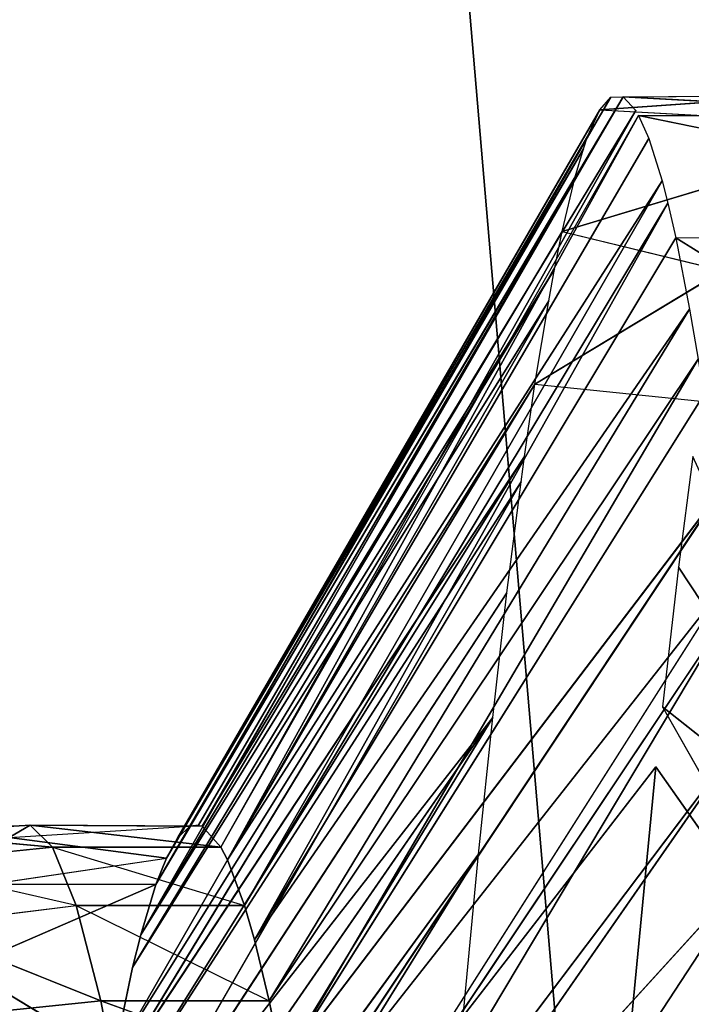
# Model space of a CAD drawing. Extents: x 143 to 263, y -61 to 82.
# Tile 214 of 256: x 157.644 to 157.993, y 73.711 to 74.222. Entities that reach past the tile are written whole.
import ezdxf

# ---------------------------------------------------------------- set-up
doc = ezdxf.new("R2010")
doc.units = 0
doc.header["$LTSCALE"] = 25.4
doc.layers.get('0').update_dxf_attribs({"color": 13, "linetype": 'CONTINUOUS'})

# ---------------------------------------------------------------- blocks, each defined once
blk = doc.blocks.new('ICE-BALL-8126_STL')
at = {"color": 41}
for p, q in [((8.46073, -45.76759, 94.07839), (8.2951, -45.87696, 93.98644)), ((8.46073, -45.76759, 94.07839), (8.2951, -45.87696, 93.98644)), ((8.36773, -45.88537, 93.86605), (8.46073, -45.76759, 94.07839)), ((8.36773, -45.88537, 93.86605), (8.46073, -45.76759, 94.07839)), ((8.12409, -45.87844, 95.46532), (8.18575, -45.77953, 95.64776)), ((8.36773, -45.88537, 93.86605), (8.55443, -45.77933, 93.92798)), ((8.39888, -45.8887, 93.81984), (8.55443, -45.77933, 93.92798)), ((8.12409, -45.87844, 95.46532), (8.12335, -45.7911, 95.46269)), ((8.06055, -45.89776, 95.13544), (8.08009, -45.80233, 95.27415)), ((8.0509, -45.90567, 94.99214), (8.05594, -45.81308, 95.08504)), ((8.06055, -45.89776, 95.13544), (8.06055, -45.81026, 95.13544)), ((8.0509, -45.90567, 94.99214), (8.05031, -45.82321, 94.89808)), ((8.05764, -45.91793, 94.76041), (8.05103, -45.82472, 94.86946)), ((8.05764, -45.91793, 94.76041), (8.06232, -45.8329, 94.71409)), ((8.77732, -46.05056, 95.91955), (8.44813, -45.83507, 96.11367)), ((8.44813, -45.83507, 96.11367), (8.69597, -46.06059, 95.80921)), ((8.44813, -45.83507, 96.11367), (8.69597, -46.06059, 95.80921)), ((8.77732, -46.05056, 95.91955), (8.44813, -45.83507, 96.11367)), ((8.12091, -45.93746, 94.41182), (8.09236, -45.84317, 94.52865)), ((8.38149, -45.84184, 96.02054), (8.69597, -46.06059, 95.80921)), ((8.38149, -45.84184, 96.02054), (8.69597, -46.06059, 95.80921)), ((8.38149, -45.84184, 96.02054), (8.67502, -46.06342, 95.7772)), ((8.38149, -45.84184, 96.02054), (8.67502, -46.06342, 95.7772)), ((8.31619, -45.84917, 95.91642), (8.67502, -46.06342, 95.7772)), ((8.31619, -45.84917, 95.91642), (8.67502, -46.06342, 95.7772)), ((8.31619, -45.84917, 95.91642), (8.64336, -46.06792, 95.72533)), ((8.12091, -45.93746, 94.41182), (8.14116, -45.85403, 94.34368)), ((8.2001, -45.95152, 94.18268), (8.14116, -45.85403, 94.34368)), ((8.30179, -45.85089, 95.89134), (8.64336, -46.06792, 95.72533)), ((8.30179, -45.85089, 95.89134), (8.58878, -46.0765, 95.62346)), ((8.30179, -45.85089, 95.89134), (8.58878, -46.0765, 95.62346)), ((8.25747, -45.85653, 95.80818), (8.58878, -46.0765, 95.62346)), ((8.25747, -45.85653, 95.80818), (8.58878, -46.0765, 95.62346)), ((8.25747, -45.85653, 95.80818), (8.55434, -46.08264, 95.5481)), ((8.25747, -45.85653, 95.80818), (8.55434, -46.08264, 95.5481)), ((8.2001, -45.95152, 94.18268), (8.20886, -45.86535, 94.16199)), ((8.20571, -45.86389, 95.69646), (8.55434, -46.08264, 95.5481)), ((8.20571, -45.86389, 95.69646), (8.55434, -46.08264, 95.5481)), ((8.16118, -45.87121, 95.58194), (8.1871, -45.86681, 95.65118)), ((8.55434, -46.08264, 95.5481), (8.1871, -45.86681, 95.65118)), ((8.1871, -45.86681, 95.65118), (8.52035, -46.08954, 95.46114)), ((8.1871, -45.86681, 95.65118), (8.52035, -46.08954, 95.46114)), ((8.55434, -46.08264, 95.5481), (8.1871, -45.86681, 95.65118)), ((8.23766, -45.86948, 94.09824), (8.2951, -45.87696, 93.98644)), ((8.12409, -45.87844, 95.46532), (8.16118, -45.87121, 95.58194)), ((8.16118, -45.87121, 95.58194), (8.52035, -46.08954, 95.46114)), ((8.16118, -45.87121, 95.58194), (8.52035, -46.08954, 95.46114)), ((8.16118, -45.87121, 95.58194), (8.48858, -46.09719, 95.36188)), ((8.16118, -45.87121, 95.58194), (8.48858, -46.09719, 95.36188)), ((8.10619, -45.88253, 95.39764), (8.12409, -45.87844, 95.46532)), ((8.12409, -45.87844, 95.46532), (8.48858, -46.09719, 95.36188)), ((8.12409, -45.87844, 95.46532), (8.48858, -46.09719, 95.36188)), ((8.2951, -45.87696, 93.98644), (8.36773, -45.88537, 93.86605)), ((8.07256, -45.89246, 95.22866), (8.09454, -45.88553, 95.34732)), ((8.09454, -45.88553, 95.34732), (8.10619, -45.88253, 95.39764)), ((8.09454, -45.88553, 95.34732), (8.4708, -46.10232, 95.2934)), ((8.09454, -45.88553, 95.34732), (8.4708, -46.10232, 95.2934)), ((8.09454, -45.88553, 95.34732), (8.44706, -46.11121, 95.1712)), ((8.09454, -45.88553, 95.34732), (8.44706, -46.11121, 95.1712)), ((8.48858, -46.09719, 95.36188), (8.10619, -45.88253, 95.39764)), ((8.10619, -45.88253, 95.39764), (8.4708, -46.10232, 95.2934)), ((8.10619, -45.88253, 95.39764), (8.4708, -46.10232, 95.2934)), ((8.48858, -46.09719, 95.36188), (8.10619, -45.88253, 95.39764)), ((8.39888, -45.8887, 93.81984), (8.5282, -45.90125, 93.65372)), ((8.5282, -45.98875, 93.65372), (8.39888, -45.8887, 93.81984)), ((8.39888, -45.8887, 93.81984), (8.5282, -45.90125, 93.65372)), ((8.06055, -45.89776, 95.13544), (8.07256, -45.89246, 95.22866)), ((8.07256, -45.89246, 95.22866), (8.44706, -46.11121, 95.1712)), ((8.07256, -45.89246, 95.22866), (8.44706, -46.11121, 95.1712)), ((8.0509, -45.90567, 94.99214), (8.05806, -45.89919, 95.11005)), ((8.42961, -46.12442, 94.98063), (8.05806, -45.89919, 95.11005)), ((8.42961, -46.12442, 94.98063), (8.05806, -45.89919, 95.11005)), ((8.44048, -46.1146, 95.12344), (8.05806, -45.89919, 95.11005)), ((8.44048, -46.1146, 95.12344), (8.06055, -45.89776, 95.13544)), ((8.44706, -46.11121, 95.1712), (8.06055, -45.89776, 95.13544)), ((8.44706, -46.11121, 95.1712), (8.06055, -45.89776, 95.13544)), ((8.05103, -45.91222, 94.86947), (8.0509, -45.90567, 94.99214)), ((8.42957, -46.13065, 94.88673), (8.0509, -45.90567, 94.99214)), ((8.42957, -46.13065, 94.88673), (8.0509, -45.90567, 94.99214)), ((8.42903, -46.12618, 94.95445), (8.0509, -45.90567, 94.99214)), ((8.42961, -46.12442, 94.98063), (8.0509, -45.90567, 94.99214)), ((8.05103, -45.91222, 94.86947), (8.42957, -46.13065, 94.88673)), ((8.05103, -45.91222, 94.86947), (8.42957, -46.13065, 94.88673)), ((8.05103, -45.91222, 94.86947), (8.43551, -46.13702, 94.78876)), ((8.05103, -45.91222, 94.86947), (8.43551, -46.13702, 94.78876)), ((8.05764, -45.91793, 94.76041), (8.05103, -45.91222, 94.86947)), ((8.05764, -45.91793, 94.76041), (8.43551, -46.13702, 94.78876)), ((8.05764, -45.91793, 94.76041), (8.43551, -46.13702, 94.78876)), ((8.05764, -45.91793, 94.76041), (8.44617, -46.14294, 94.70052)), ((8.05764, -45.91793, 94.76041), (8.44617, -46.14294, 94.70052)), ((8.07145, -45.92419, 94.64447), (8.05764, -45.91793, 94.76041)), ((8.07145, -45.92419, 94.64447), (8.44617, -46.14294, 94.70052)), ((8.07145, -45.92419, 94.64447), (8.44617, -46.14294, 94.70052)), ((8.07782, -45.92639, 94.60467), (8.07145, -45.92419, 94.64447)), ((8.44617, -46.14294, 94.70052), (8.07782, -45.92639, 94.60467)), ((8.07782, -45.92639, 94.60467), (8.45989, -46.14835, 94.62232)), ((8.07782, -45.92639, 94.60467), (8.45989, -46.14835, 94.62232)), ((8.09249, -45.93071, 94.52806), (8.07782, -45.92639, 94.60467)), ((8.44617, -46.14294, 94.70052), (8.07782, -45.92639, 94.60467)), ((8.09249, -45.93071, 94.52806), (8.45989, -46.14835, 94.62232)), ((8.09249, -45.93071, 94.52806), (8.45989, -46.14835, 94.62232)), ((8.09249, -45.93071, 94.52806), (8.48602, -46.15621, 94.51307)), ((8.09249, -45.93071, 94.52806), (8.48602, -46.15621, 94.51307)), ((8.12091, -45.93746, 94.41182), (8.09249, -45.93071, 94.52806)), ((8.12091, -45.93746, 94.41182), (8.48602, -46.15621, 94.51307)), ((8.12091, -45.93746, 94.41182), (8.48602, -46.15621, 94.51307)), ((8.14042, -45.94139, 94.34599), (8.12091, -45.93746, 94.41182)), ((8.48602, -46.15621, 94.51307), (8.14042, -45.94139, 94.34599)), ((8.14042, -45.94139, 94.34599), (8.50299, -46.16044, 94.45609)), ((8.14042, -45.94139, 94.34599), (8.50299, -46.16044, 94.45609)), ((8.15679, -45.94441, 94.29646), (8.14042, -45.94139, 94.34599)), ((8.48602, -46.15621, 94.51307), (8.14042, -45.94139, 94.34599)), ((8.15679, -45.94441, 94.29646), (8.50299, -46.16044, 94.45609)), ((8.15679, -45.94441, 94.29646), (8.50299, -46.16044, 94.45609)), ((8.15679, -45.94441, 94.29646), (8.54982, -46.17027, 94.32845)), ((8.15679, -45.94441, 94.29646), (8.54982, -46.17027, 94.32845)), ((8.2001, -45.95152, 94.18268), (8.15679, -45.94441, 94.29646)), ((8.2001, -45.95152, 94.18268), (8.54982, -46.17027, 94.32845)), ((8.2001, -45.95152, 94.18268), (8.54982, -46.17027, 94.32845)), ((8.2001, -45.95152, 94.18268), (8.56503, -46.17308, 94.29317)), ((8.2001, -45.95152, 94.18268), (8.56503, -46.17308, 94.29317)), ((8.23766, -45.95698, 94.09824), (8.2001, -45.95152, 94.18268)), ((8.23766, -45.95698, 94.09824), (8.56503, -46.17308, 94.29317)), ((8.23766, -45.95698, 94.09824), (8.56503, -46.17308, 94.29317)), ((8.23766, -45.95698, 94.09824), (8.59062, -46.17752, 94.23862)), ((8.23766, -45.95698, 94.09824), (8.59062, -46.17752, 94.23862)), ((8.25073, -45.95877, 94.07119), (8.23766, -45.95698, 94.09824)), ((8.25073, -45.95877, 94.07119), (8.59062, -46.17752, 94.23862)), ((8.25073, -45.95877, 94.07119), (8.59062, -46.17752, 94.23862)), ((8.25073, -45.95877, 94.07119), (8.64553, -46.18608, 94.13679)), ((8.25073, -45.95877, 94.07119), (8.64553, -46.18608, 94.13679)), ((8.3085, -45.96609, 93.96269), (8.25073, -45.95877, 94.07119)), ((8.3085, -45.96609, 93.96269), (8.64553, -46.18608, 94.13679)), ((8.3085, -45.96609, 93.96269), (8.64553, -46.18608, 94.13679)), ((8.37311, -45.97345, 93.85786), (8.3085, -45.96609, 93.96269)), ((8.64553, -46.18608, 94.13679), (8.37311, -45.97345, 93.85786)), ((8.37311, -45.97345, 93.85786), (8.68922, -46.1922, 94.06674)), ((8.37311, -45.97345, 93.85786), (8.68922, -46.1922, 94.06674)), ((8.37311, -45.97345, 93.85786), (8.74329, -46.19917, 93.99001)), ((8.37311, -45.97345, 93.85786), (8.74329, -46.19917, 93.99001)), ((8.4442, -45.98082, 93.75733), (8.37311, -45.97345, 93.85786)), ((8.64553, -46.18608, 94.13679), (8.37311, -45.97345, 93.85786)), ((8.4442, -45.98082, 93.75733), (8.74329, -46.19917, 93.99001)), ((8.4442, -45.98082, 93.75733), (8.74329, -46.19917, 93.99001)), ((8.4442, -45.98082, 93.75733), (8.80863, -46.20688, 93.90869)), ((8.4442, -45.98082, 93.75733), (8.80863, -46.20688, 93.90869)), ((8.5282, -45.98875, 93.65372), (8.4442, -45.98082, 93.75733)), ((8.52035, -46.08954, 95.46114), (8.55434, -46.08264, 95.5481)), ((8.55434, -46.08264, 95.5481), (8.52035, -46.17704, 95.46114)), ((8.4708, -46.18982, 95.2934), (8.52035, -46.08954, 95.46114)), ((8.48858, -46.09719, 95.36188), (8.52035, -46.08954, 95.46114)), ((8.52035, -46.17704, 95.46114), (8.52035, -46.08954, 95.46114)), ((8.4708, -46.10232, 95.2934), (8.48858, -46.09719, 95.36188)), ((8.44048, -46.2021, 95.12344), (8.4708, -46.10232, 95.2934)), ((8.44706, -46.11121, 95.1712), (8.4708, -46.10232, 95.2934)), ((8.4708, -46.18982, 95.2934), (8.4708, -46.10232, 95.2934)), ((8.42903, -46.21368, 94.95445), (8.44048, -46.1146, 95.12344)), ((8.42903, -46.21368, 94.95445), (8.44048, -46.1146, 95.12344)), ((8.42961, -46.12442, 94.98063), (8.44048, -46.1146, 95.12344)), ((8.42961, -46.12442, 94.98063), (8.44048, -46.1146, 95.12344)), ((8.44048, -46.1146, 95.12344), (8.44706, -46.11121, 95.1712)), ((8.44048, -46.2021, 95.12344), (8.44048, -46.1146, 95.12344)), ((8.42961, -46.12442, 94.98063), (8.42903, -46.21368, 94.95445)), ((8.42957, -46.13065, 94.88673), (8.42903, -46.12618, 94.95445)), ((8.42903, -46.21368, 94.95445), (8.42957, -46.13065, 94.88673)), ((8.43551, -46.13702, 94.78876), (8.42957, -46.13065, 94.88673)), ((8.43551, -46.22452, 94.78876), (8.42957, -46.13065, 94.88673)), ((8.44617, -46.14294, 94.70052), (8.43551, -46.13702, 94.78876)), ((8.43551, -46.22452, 94.78876), (8.44617, -46.14294, 94.70052)), ((8.45989, -46.14835, 94.62232), (8.44617, -46.14294, 94.70052)), ((8.45989, -46.23586, 94.62232), (8.44617, -46.14294, 94.70052)), ((8.48602, -46.15621, 94.51307), (8.45989, -46.14835, 94.62232)), ((8.45989, -46.14835, 94.62232), (8.45989, -46.23586, 94.62232)), ((8.45989, -46.14835, 94.62232), (8.50299, -46.24794, 94.45609)), ((8.50299, -46.16044, 94.45609), (8.48602, -46.15621, 94.51307)), ((8.54982, -46.17027, 94.32845), (8.50299, -46.16044, 94.45609)), ((8.52035, -46.17704, 95.46114), (8.58878, -46.16399, 95.62346)), ((8.52035, -46.17704, 95.46114), (8.58878, -46.16399, 95.62346)), ((8.50299, -46.24794, 94.45609), (8.54982, -46.17027, 94.32845)), ((8.52035, -46.17704, 95.46114), (8.4708, -46.18982, 95.2934)), ((8.52035, -46.17704, 95.46114), (8.4708, -46.18982, 95.2934)), ((8.48128, -46.2742, 95.33525), (8.52035, -46.17704, 95.46114)), ((8.52035, -46.17704, 95.46114), (8.52907, -46.26267, 95.48498)), ((8.44048, -46.2021, 95.12344), (8.4708, -46.18982, 95.2934)), ((8.44048, -46.2021, 95.12344), (8.4708, -46.18982, 95.2934)), ((8.4708, -46.18982, 95.2934), (8.44894, -46.28536, 95.18312)), ((8.48128, -46.2742, 95.33525), (8.4708, -46.18982, 95.2934)), ((8.44048, -46.2021, 95.12344), (8.42903, -46.21368, 94.95445)), ((8.44048, -46.2021, 95.12344), (8.42903, -46.21368, 94.95445)), ((8.43194, -46.29602, 95.03088), (8.44048, -46.2021, 95.12344)), ((8.44048, -46.2021, 95.12344), (8.44894, -46.28536, 95.18312)), ((8.43551, -46.22452, 94.78876), (8.42903, -46.21368, 94.95445)), ((8.43551, -46.22452, 94.78876), (8.42903, -46.21368, 94.95445)), ((8.43551, -46.31202, 94.78876), (8.42903, -46.21368, 94.95445)), ((8.43194, -46.29602, 95.03088), (8.42903, -46.21368, 94.95445))]:
    blk.add_line(p, q, dxfattribs=at)
mesh = blk.add_polyface(dxfattribs=at)
corners = [(0, -46.66827, 80.03829), (21.2, -44.86023, 75.32821), (0, -44.86023, 75.32821), (21.2, -46.66827, 80.03829)]
mesh.append_faces([[corners[k] for k in face] for face in [(0, 1, 2), (1, 0, 3)]], dxfattribs={"vtx0": -1, "color": 41})
mesh = blk.add_polyface(dxfattribs=at)
corners = [(0, -44.86023, 114.53761), (21.2, -46.66827, 109.82753), (0, -46.66827, 109.82753), (21.2, -44.86023, 114.53761)]
mesh.append_faces([[corners[k] for k in face] for face in [(0, 1, 2), (1, 0, 3)]], dxfattribs={"vtx0": -1, "color": 41})
mesh = blk.add_polyface(dxfattribs=at)
corners = [(23, -45.5517, 117.2876), (0, -47.61319, 112.57052), (23, -47.61319, 112.57052), (0, -45.5517, 117.2876)]
mesh.append_faces([[corners[k] for k in face] for face in [(0, 1, 2), (1, 0, 3)]], dxfattribs={"vtx0": -1, "color": 41})
mesh = blk.add_polyface(dxfattribs=at)
corners = [(23, -47.61319, 77.2953), (0, -45.5517, 72.57822), (23, -45.5517, 72.57822), (0, -47.61319, 77.2953)]
mesh.append_faces([[corners[k] for k in face] for face in [(0, 1, 2), (1, 0, 3)]], dxfattribs={"vtx0": -1, "color": 41})
mesh = blk.add_polyface(dxfattribs=at)
corners = [(8.23766, -45.86948, 94.09824), (8.2951, -45.87696, 93.98644), (8.46073, -45.76759, 94.07839)]
mesh.append_faces([[corners[k] for k in face] for face in [(0, 1, 2)]], dxfattribs={"color": 41})
mesh = blk.add_polyface(dxfattribs=at)
corners = [(8.46073, -45.76759, 94.07839), (8.2951, -45.87696, 93.98644), (8.36773, -45.88537, 93.86605)]
mesh.append_faces([[corners[k] for k in face] for face in [(0, 1, 2)]], dxfattribs={"color": 41})
mesh = blk.add_polyface(dxfattribs=at)
corners = [(8.46073, -45.76759, 94.07839), (8.36773, -45.88537, 93.86605), (8.55443, -45.77933, 93.92798)]
mesh.append_faces([[corners[k] for k in face] for face in [(0, 1, 2)]], dxfattribs={"color": 41})
mesh = blk.add_polyface(dxfattribs=at)
corners = [(8.18575, -45.77953, 95.64776), (8.12409, -45.87844, 95.46532), (8.12335, -45.7911, 95.46269)]
mesh.append_faces([[corners[k] for k in face] for face in [(0, 1, 2)]], dxfattribs={"color": 41})
mesh = blk.add_polyface(dxfattribs=at)
corners = [(8.55443, -45.77933, 93.92798), (8.39888, -45.8887, 93.81984), (8.5282, -45.90125, 93.65372)]
mesh.append_faces([[corners[k] for k in face] for face in [(0, 1, 2)]], dxfattribs={"color": 41})
mesh = blk.add_polyface(dxfattribs=at)
corners = [(8.08009, -45.80233, 95.27415), (8.06055, -45.89776, 95.13544), (8.06055, -45.81026, 95.13544)]
mesh.append_faces([[corners[k] for k in face] for face in [(0, 1, 2)]], dxfattribs={"color": 41})
mesh = blk.add_polyface(dxfattribs=at)
corners = [(8.05594, -45.81308, 95.08504), (8.0509, -45.90567, 94.99214), (8.05031, -45.82321, 94.89808)]
mesh.append_faces([[corners[k] for k in face] for face in [(0, 1, 2)]], dxfattribs={"color": 41})
mesh = blk.add_polyface(dxfattribs=at)
corners = [(8.05103, -45.82472, 94.86946), (8.05764, -45.91793, 94.76041), (8.06232, -45.8329, 94.71409)]
mesh.append_faces([[corners[k] for k in face] for face in [(0, 1, 2)]], dxfattribs={"color": 41})
mesh = blk.add_polyface(dxfattribs=at)
corners = [(8.53001, -45.8275, 96.21417), (8.77732, -46.05056, 95.91955), (8.44813, -45.83507, 96.11367)]
mesh.append_faces([[corners[k] for k in face] for face in [(0, 1, 2)]], dxfattribs={"color": 41})
mesh = blk.add_polyface(dxfattribs=at)
corners = [(8.44813, -45.83507, 96.11367), (8.69597, -46.06059, 95.80921), (8.38149, -45.84184, 96.02054)]
mesh.append_faces([[corners[k] for k in face] for face in [(0, 1, 2)]], dxfattribs={"color": 41})
mesh = blk.add_polyface(dxfattribs=at)
corners = [(8.44813, -45.83507, 96.11367), (8.77732, -46.05056, 95.91955), (8.69597, -46.06059, 95.80921)]
mesh.append_faces([[corners[k] for k in face] for face in [(0, 1, 2)]], dxfattribs={"color": 41})
mesh = blk.add_polyface(dxfattribs=at)
corners = [(8.09236, -45.84317, 94.52865), (8.12091, -45.93746, 94.41182), (8.14116, -45.85403, 94.34368)]
mesh.append_faces([[corners[k] for k in face] for face in [(0, 1, 2)]], dxfattribs={"color": 41})
mesh = blk.add_polyface(dxfattribs=at)
corners = [(8.38149, -45.84184, 96.02054), (8.67502, -46.06342, 95.7772), (8.31619, -45.84917, 95.91642)]
mesh.append_faces([[corners[k] for k in face] for face in [(0, 1, 2)]], dxfattribs={"color": 41})
mesh = blk.add_polyface(dxfattribs=at)
corners = [(8.38149, -45.84184, 96.02054), (8.69597, -46.06059, 95.80921), (8.67502, -46.06342, 95.7772)]
mesh.append_faces([[corners[k] for k in face] for face in [(0, 1, 2)]], dxfattribs={"color": 41})
mesh = blk.add_polyface(dxfattribs=at)
corners = [(8.31619, -45.84917, 95.91642), (8.67502, -46.06342, 95.7772), (8.64336, -46.06792, 95.72533)]
mesh.append_faces([[corners[k] for k in face] for face in [(0, 1, 2)]], dxfattribs={"color": 41})
mesh = blk.add_polyface(dxfattribs=at)
corners = [(8.14116, -45.85403, 94.34368), (8.2001, -45.95152, 94.18268), (8.20886, -45.86535, 94.16199)]
mesh.append_faces([[corners[k] for k in face] for face in [(0, 1, 2)]], dxfattribs={"color": 41})
mesh = blk.add_polyface(dxfattribs=at)
corners = [(8.30179, -45.85089, 95.89134), (8.58878, -46.0765, 95.62346), (8.25747, -45.85653, 95.80818)]
mesh.append_faces([[corners[k] for k in face] for face in [(0, 1, 2)]], dxfattribs={"color": 41})
mesh = blk.add_polyface(dxfattribs=at)
corners = [(8.30179, -45.85089, 95.89134), (8.64336, -46.06792, 95.72533), (8.58878, -46.0765, 95.62346)]
mesh.append_faces([[corners[k] for k in face] for face in [(0, 1, 2)]], dxfattribs={"color": 41})
mesh = blk.add_polyface(dxfattribs=at)
corners = [(8.25747, -45.85653, 95.80818), (8.55434, -46.08264, 95.5481), (8.20571, -45.86389, 95.69646)]
mesh.append_faces([[corners[k] for k in face] for face in [(0, 1, 2)]], dxfattribs={"color": 41})
mesh = blk.add_polyface(dxfattribs=at)
corners = [(8.25747, -45.85653, 95.80818), (8.58878, -46.0765, 95.62346), (8.55434, -46.08264, 95.5481)]
mesh.append_faces([[corners[k] for k in face] for face in [(0, 1, 2)]], dxfattribs={"color": 41})
mesh = blk.add_polyface(dxfattribs=at)
corners = [(8.20571, -45.86389, 95.69646), (8.55434, -46.08264, 95.5481), (8.1871, -45.86681, 95.65118)]
mesh.append_faces([[corners[k] for k in face] for face in [(0, 1, 2)]], dxfattribs={"color": 41})
mesh = blk.add_polyface(dxfattribs=at)
corners = [(8.1871, -45.86681, 95.65118), (8.52035, -46.08954, 95.46114), (8.16118, -45.87121, 95.58194)]
mesh.append_faces([[corners[k] for k in face] for face in [(0, 1, 2)]], dxfattribs={"color": 41})
mesh = blk.add_polyface(dxfattribs=at)
corners = [(8.1871, -45.86681, 95.65118), (8.55434, -46.08264, 95.5481), (8.52035, -46.08954, 95.46114)]
mesh.append_faces([[corners[k] for k in face] for face in [(0, 1, 2)]], dxfattribs={"color": 41})
mesh = blk.add_polyface(dxfattribs=at)
corners = [(8.16118, -45.87121, 95.58194), (8.48858, -46.09719, 95.36188), (8.12409, -45.87844, 95.46532)]
mesh.append_faces([[corners[k] for k in face] for face in [(0, 1, 2)]], dxfattribs={"color": 41})
mesh = blk.add_polyface(dxfattribs=at)
corners = [(8.16118, -45.87121, 95.58194), (8.52035, -46.08954, 95.46114), (8.48858, -46.09719, 95.36188)]
mesh.append_faces([[corners[k] for k in face] for face in [(0, 1, 2)]], dxfattribs={"color": 41})
mesh = blk.add_polyface(dxfattribs=at)
corners = [(8.12409, -45.87844, 95.46532), (8.48858, -46.09719, 95.36188), (8.10619, -45.88253, 95.39764)]
mesh.append_faces([[corners[k] for k in face] for face in [(0, 1, 2)]], dxfattribs={"color": 41})
mesh = blk.add_polyface(dxfattribs=at)
corners = [(8.09454, -45.88553, 95.34732), (8.44706, -46.11121, 95.1712), (8.07256, -45.89246, 95.22866)]
mesh.append_faces([[corners[k] for k in face] for face in [(0, 1, 2)]], dxfattribs={"color": 41})
mesh = blk.add_polyface(dxfattribs=at)
corners = [(8.10619, -45.88253, 95.39764), (8.4708, -46.10232, 95.2934), (8.09454, -45.88553, 95.34732)]
mesh.append_faces([[corners[k] for k in face] for face in [(0, 1, 2)]], dxfattribs={"color": 41})
mesh = blk.add_polyface(dxfattribs=at)
corners = [(8.09454, -45.88553, 95.34732), (8.4708, -46.10232, 95.2934), (8.44706, -46.11121, 95.1712)]
mesh.append_faces([[corners[k] for k in face] for face in [(0, 1, 2)]], dxfattribs={"color": 41})
mesh = blk.add_polyface(dxfattribs=at)
corners = [(8.10619, -45.88253, 95.39764), (8.48858, -46.09719, 95.36188), (8.4708, -46.10232, 95.2934)]
mesh.append_faces([[corners[k] for k in face] for face in [(0, 1, 2)]], dxfattribs={"color": 41})
mesh = blk.add_polyface(dxfattribs=at)
corners = [(8.39888, -45.8887, 93.81984), (8.5282, -45.98875, 93.65372), (8.5282, -45.90125, 93.65372)]
mesh.append_faces([[corners[k] for k in face] for face in [(0, 1, 2)]], dxfattribs={"color": 41})
mesh = blk.add_polyface(dxfattribs=at)
corners = [(8.07256, -45.89246, 95.22866), (8.44706, -46.11121, 95.1712), (8.06055, -45.89776, 95.13544)]
mesh.append_faces([[corners[k] for k in face] for face in [(0, 1, 2)]], dxfattribs={"color": 41})
mesh = blk.add_polyface(dxfattribs=at)
corners = [(8.05806, -45.89919, 95.11005), (8.42961, -46.12442, 94.98063), (8.0509, -45.90567, 94.99214)]
mesh.append_faces([[corners[k] for k in face] for face in [(0, 1, 2)]], dxfattribs={"color": 41})
mesh = blk.add_polyface(dxfattribs=at)
corners = [(8.44048, -46.1146, 95.12344), (8.42961, -46.12442, 94.98063), (8.05806, -45.89919, 95.11005)]
mesh.append_faces([[corners[k] for k in face] for face in [(0, 1, 2)]], dxfattribs={"color": 41})
mesh = blk.add_polyface(dxfattribs=at)
corners = [(8.44706, -46.11121, 95.1712), (8.44048, -46.1146, 95.12344), (8.06055, -45.89776, 95.13544)]
mesh.append_faces([[corners[k] for k in face] for face in [(0, 1, 2)]], dxfattribs={"color": 41})
mesh = blk.add_polyface(dxfattribs=at)
corners = [(8.0509, -45.90567, 94.99214), (8.42957, -46.13065, 94.88673), (8.05103, -45.91222, 94.86947)]
mesh.append_faces([[corners[k] for k in face] for face in [(0, 1, 2)]], dxfattribs={"color": 41})
mesh = blk.add_polyface(dxfattribs=at)
corners = [(8.0509, -45.90567, 94.99214), (8.42903, -46.12618, 94.95445), (8.42957, -46.13065, 94.88673)]
mesh.append_faces([[corners[k] for k in face] for face in [(0, 1, 2)]], dxfattribs={"color": 41})
mesh = blk.add_polyface(dxfattribs=at)
corners = [(8.42957, -46.13065, 94.88673), (8.43551, -46.13702, 94.78876), (8.05103, -45.91222, 94.86947)]
mesh.append_faces([[corners[k] for k in face] for face in [(0, 1, 2)]], dxfattribs={"color": 41})
mesh = blk.add_polyface(dxfattribs=at)
corners = [(8.05103, -45.91222, 94.86947), (8.43551, -46.13702, 94.78876), (8.05764, -45.91793, 94.76041)]
mesh.append_faces([[corners[k] for k in face] for face in [(0, 1, 2)]], dxfattribs={"color": 41})
mesh = blk.add_polyface(dxfattribs=at)
corners = [(8.43551, -46.13702, 94.78876), (8.44617, -46.14294, 94.70052), (8.05764, -45.91793, 94.76041)]
mesh.append_faces([[corners[k] for k in face] for face in [(0, 1, 2)]], dxfattribs={"color": 41})
mesh = blk.add_polyface(dxfattribs=at)
corners = [(8.05764, -45.91793, 94.76041), (8.44617, -46.14294, 94.70052), (8.07145, -45.92419, 94.64447)]
mesh.append_faces([[corners[k] for k in face] for face in [(0, 1, 2)]], dxfattribs={"color": 41})
mesh = blk.add_polyface(dxfattribs=at)
corners = [(8.44617, -46.14294, 94.70052), (8.07782, -45.92639, 94.60467), (8.07145, -45.92419, 94.64447)]
mesh.append_faces([[corners[k] for k in face] for face in [(0, 1, 2)]], dxfattribs={"color": 41})
mesh = blk.add_polyface(dxfattribs=at)
corners = [(8.44617, -46.14294, 94.70052), (8.45989, -46.14835, 94.62232), (8.07782, -45.92639, 94.60467)]
mesh.append_faces([[corners[k] for k in face] for face in [(0, 1, 2)]], dxfattribs={"color": 41})
mesh = blk.add_polyface(dxfattribs=at)
corners = [(8.45989, -46.14835, 94.62232), (8.09249, -45.93071, 94.52806), (8.07782, -45.92639, 94.60467)]
mesh.append_faces([[corners[k] for k in face] for face in [(0, 1, 2)]], dxfattribs={"color": 41})
mesh = blk.add_polyface(dxfattribs=at)
corners = [(8.45989, -46.14835, 94.62232), (8.48602, -46.15621, 94.51307), (8.09249, -45.93071, 94.52806)]
mesh.append_faces([[corners[k] for k in face] for face in [(0, 1, 2)]], dxfattribs={"color": 41})
mesh = blk.add_polyface(dxfattribs=at)
corners = [(8.09249, -45.93071, 94.52806), (8.48602, -46.15621, 94.51307), (8.12091, -45.93746, 94.41182)]
mesh.append_faces([[corners[k] for k in face] for face in [(0, 1, 2)]], dxfattribs={"color": 41})
mesh = blk.add_polyface(dxfattribs=at)
corners = [(8.48602, -46.15621, 94.51307), (8.14042, -45.94139, 94.34599), (8.12091, -45.93746, 94.41182)]
mesh.append_faces([[corners[k] for k in face] for face in [(0, 1, 2)]], dxfattribs={"color": 41})
mesh = blk.add_polyface(dxfattribs=at)
corners = [(8.48602, -46.15621, 94.51307), (8.50299, -46.16044, 94.45609), (8.14042, -45.94139, 94.34599)]
mesh.append_faces([[corners[k] for k in face] for face in [(0, 1, 2)]], dxfattribs={"color": 41})
mesh = blk.add_polyface(dxfattribs=at)
corners = [(8.50299, -46.16044, 94.45609), (8.15679, -45.94441, 94.29646), (8.14042, -45.94139, 94.34599)]
mesh.append_faces([[corners[k] for k in face] for face in [(0, 1, 2)]], dxfattribs={"color": 41})
mesh = blk.add_polyface(dxfattribs=at)
corners = [(8.50299, -46.16044, 94.45609), (8.54982, -46.17027, 94.32845), (8.15679, -45.94441, 94.29646)]
mesh.append_faces([[corners[k] for k in face] for face in [(0, 1, 2)]], dxfattribs={"color": 41})
mesh = blk.add_polyface(dxfattribs=at)
corners = [(8.54982, -46.17027, 94.32845), (8.2001, -45.95152, 94.18268), (8.15679, -45.94441, 94.29646)]
mesh.append_faces([[corners[k] for k in face] for face in [(0, 1, 2)]], dxfattribs={"color": 41})
mesh = blk.add_polyface(dxfattribs=at)
corners = [(8.54982, -46.17027, 94.32845), (8.56503, -46.17308, 94.29317), (8.2001, -45.95152, 94.18268)]
mesh.append_faces([[corners[k] for k in face] for face in [(0, 1, 2)]], dxfattribs={"color": 41})
mesh = blk.add_polyface(dxfattribs=at)
corners = [(8.56503, -46.17308, 94.29317), (8.23766, -45.95698, 94.09824), (8.2001, -45.95152, 94.18268)]
mesh.append_faces([[corners[k] for k in face] for face in [(0, 1, 2)]], dxfattribs={"color": 41})
mesh = blk.add_polyface(dxfattribs=at)
corners = [(8.56503, -46.17308, 94.29317), (8.59062, -46.17752, 94.23862), (8.23766, -45.95698, 94.09824)]
mesh.append_faces([[corners[k] for k in face] for face in [(0, 1, 2)]], dxfattribs={"color": 41})
mesh = blk.add_polyface(dxfattribs=at)
corners = [(8.59062, -46.17752, 94.23862), (8.25073, -45.95877, 94.07119), (8.23766, -45.95698, 94.09824)]
mesh.append_faces([[corners[k] for k in face] for face in [(0, 1, 2)]], dxfattribs={"color": 41})
mesh = blk.add_polyface(dxfattribs=at)
corners = [(8.59062, -46.17752, 94.23862), (8.64553, -46.18608, 94.13679), (8.25073, -45.95877, 94.07119)]
mesh.append_faces([[corners[k] for k in face] for face in [(0, 1, 2)]], dxfattribs={"color": 41})
mesh = blk.add_polyface(dxfattribs=at)
corners = [(8.64553, -46.18608, 94.13679), (8.3085, -45.96609, 93.96269), (8.25073, -45.95877, 94.07119)]
mesh.append_faces([[corners[k] for k in face] for face in [(0, 1, 2)]], dxfattribs={"color": 41})
mesh = blk.add_polyface(dxfattribs=at)
corners = [(8.64553, -46.18608, 94.13679), (8.37311, -45.97345, 93.85786), (8.3085, -45.96609, 93.96269)]
mesh.append_faces([[corners[k] for k in face] for face in [(0, 1, 2)]], dxfattribs={"color": 41})
mesh = blk.add_polyface(dxfattribs=at)
corners = [(8.64553, -46.18608, 94.13679), (8.68922, -46.1922, 94.06674), (8.37311, -45.97345, 93.85786)]
mesh.append_faces([[corners[k] for k in face] for face in [(0, 1, 2)]], dxfattribs={"color": 41})
mesh = blk.add_polyface(dxfattribs=at)
corners = [(8.68922, -46.1922, 94.06674), (8.74329, -46.19917, 93.99001), (8.37311, -45.97345, 93.85786)]
mesh.append_faces([[corners[k] for k in face] for face in [(0, 1, 2)]], dxfattribs={"color": 41})
mesh = blk.add_polyface(dxfattribs=at)
corners = [(8.74329, -46.19917, 93.99001), (8.4442, -45.98082, 93.75733), (8.37311, -45.97345, 93.85786)]
mesh.append_faces([[corners[k] for k in face] for face in [(0, 1, 2)]], dxfattribs={"color": 41})
mesh = blk.add_polyface(dxfattribs=at)
corners = [(8.74329, -46.19917, 93.99001), (8.80863, -46.20688, 93.90869), (8.4442, -45.98082, 93.75733)]
mesh.append_faces([[corners[k] for k in face] for face in [(0, 1, 2)]], dxfattribs={"color": 41})
mesh = blk.add_polyface(dxfattribs=at)
corners = [(8.80863, -46.20688, 93.90869), (8.5282, -45.98875, 93.65372), (8.4442, -45.98082, 93.75733)]
mesh.append_faces([[corners[k] for k in face] for face in [(0, 1, 2)]], dxfattribs={"color": 41})
mesh = blk.add_polyface(dxfattribs=at)
corners = [(8.55434, -46.08264, 95.5481), (8.58878, -46.16399, 95.62346), (8.52035, -46.17704, 95.46114)]
mesh.append_faces([[corners[k] for k in face] for face in [(0, 1, 2)]], dxfattribs={"color": 41})
mesh = blk.add_polyface(dxfattribs=at)
corners = [(8.52035, -46.08954, 95.46114), (8.52035, -46.17704, 95.46114), (8.4708, -46.18982, 95.2934)]
mesh.append_faces([[corners[k] for k in face] for face in [(0, 1, 2)]], dxfattribs={"color": 41})
mesh = blk.add_polyface(dxfattribs=at)
corners = [(8.4708, -46.10232, 95.2934), (8.4708, -46.18982, 95.2934), (8.44048, -46.2021, 95.12344)]
mesh.append_faces([[corners[k] for k in face] for face in [(0, 1, 2)]], dxfattribs={"color": 41})
mesh = blk.add_polyface(dxfattribs=at)
corners = [(8.44048, -46.1146, 95.12344), (8.42903, -46.21368, 94.95445), (8.42961, -46.12442, 94.98063)]
mesh.append_faces([[corners[k] for k in face] for face in [(0, 1, 2)]], dxfattribs={"color": 41})
mesh = blk.add_polyface(dxfattribs=at)
corners = [(8.44048, -46.1146, 95.12344), (8.44048, -46.2021, 95.12344), (8.42903, -46.21368, 94.95445)]
mesh.append_faces([[corners[k] for k in face] for face in [(0, 1, 2)]], dxfattribs={"color": 41})
mesh = blk.add_polyface(dxfattribs=at)
corners = [(8.42957, -46.13065, 94.88673), (8.42903, -46.21368, 94.95445), (8.43551, -46.22452, 94.78876)]
mesh.append_faces([[corners[k] for k in face] for face in [(0, 1, 2)]], dxfattribs={"color": 41})
mesh = blk.add_polyface(dxfattribs=at)
corners = [(8.44617, -46.14294, 94.70052), (8.43551, -46.22452, 94.78876), (8.45989, -46.23586, 94.62232)]
mesh.append_faces([[corners[k] for k in face] for face in [(0, 1, 2)]], dxfattribs={"color": 41})
mesh = blk.add_polyface(dxfattribs=at)
corners = [(8.45989, -46.14835, 94.62232), (8.45989, -46.23586, 94.62232), (8.50299, -46.24794, 94.45609)]
mesh.append_faces([[corners[k] for k in face] for face in [(0, 1, 2)]], dxfattribs={"color": 41})
mesh = blk.add_polyface(dxfattribs=at)
corners = [(8.58878, -46.16399, 95.62346), (8.52907, -46.26267, 95.48498), (8.52035, -46.17704, 95.46114)]
mesh.append_faces([[corners[k] for k in face] for face in [(0, 1, 2)]], dxfattribs={"color": 41})
mesh = blk.add_polyface(dxfattribs=at)
corners = [(8.54982, -46.17027, 94.32845), (8.50299, -46.24794, 94.45609), (8.56503, -46.26059, 94.29317)]
mesh.append_faces([[corners[k] for k in face] for face in [(0, 1, 2)]], dxfattribs={"color": 41})
mesh = blk.add_polyface(dxfattribs=at)
corners = [(8.52035, -46.17704, 95.46114), (8.48128, -46.2742, 95.33525), (8.4708, -46.18982, 95.2934)]
mesh.append_faces([[corners[k] for k in face] for face in [(0, 1, 2)]], dxfattribs={"color": 41})
mesh = blk.add_polyface(dxfattribs=at)
corners = [(8.4708, -46.18982, 95.2934), (8.44894, -46.28536, 95.18312), (8.44048, -46.2021, 95.12344)]
mesh.append_faces([[corners[k] for k in face] for face in [(0, 1, 2)]], dxfattribs={"color": 41})
mesh = blk.add_polyface(dxfattribs=at)
corners = [(8.44048, -46.2021, 95.12344), (8.43194, -46.29602, 95.03088), (8.42903, -46.21368, 94.95445)]
mesh.append_faces([[corners[k] for k in face] for face in [(0, 1, 2)]], dxfattribs={"color": 41})
mesh = blk.add_polyface(dxfattribs=at)
corners = [(8.42903, -46.21368, 94.95445), (8.43551, -46.31202, 94.78876), (8.43551, -46.22452, 94.78876)]
mesh.append_faces([[corners[k] for k in face] for face in [(0, 1, 2)]], dxfattribs={"color": 41})

msp = doc.modelspace()

# ---------------------------------------------------------------- block references
at = {"color": 0, "rotation": 270}
msp.add_blockref('ICE-BALL-8126_STL', (203.86356, 82.23263), dxfattribs=at)

doc.saveas('drawing.dxf')
